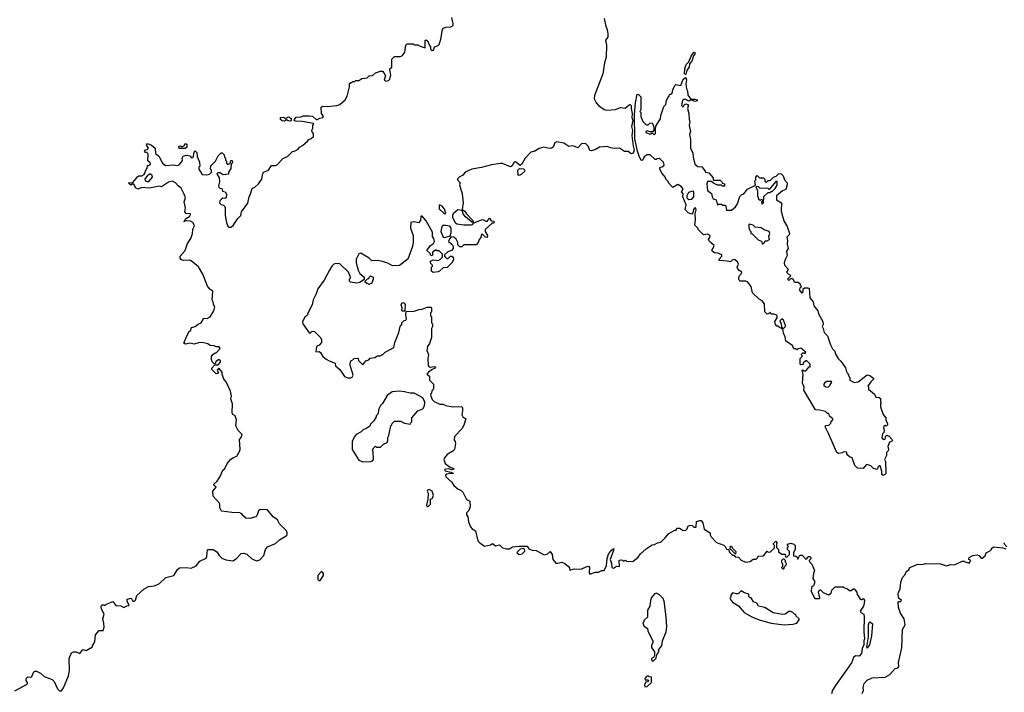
# Model space of a CAD drawing. Extents: x 1980017 to 2252640, y 74400 to 266395.
# Tile 59 of 256: x 2099464 to 2109399, y 120435 to 127222. Entities that reach past the tile are written whole.
import ezdxf

# ---------------------------------------------------------------- set-up
doc = ezdxf.new("R2010")
doc.units = 0

msp = doc.modelspace()

# ---------------------------------------------------------------- linework, layer by layer
at = {"layer": '0CON20XD'}
for points in [[(2099415, 120451.2), (2099533.3, 120515), (2099542.5, 120525), (2099542.5, 120535), (2099530, 120555), (2099530, 120575), (2099545, 120590), (2099575, 120587.5), (2099585.9, 120594.1), (2099605, 120640), (2099615, 120647.5), (2099635, 120647.5), (2099675, 120627.5), (2099710, 120595), (2099790, 120565), (2099810, 120545), (2099845, 120470), (2099865, 120450), (2099885, 120450), (2099905, 120480), (2099955, 120600), (2099966.1, 120656.1), (2099962.5, 120775), (2099985, 120832.5), (2100005, 120843.3), (2100033, 120843), (2100071.7, 120828.3), (2100101.7, 120868.3), (2100135, 120857.5), (2100200, 120895), (2100200, 120905), (2100223.3, 120945), (2100227.5, 121015), (2100265, 121057.5), (2100305, 121057.5), (2100317.3, 121092.7), (2100314.2, 121134.2), (2100304, 121175), (2100316, 121225), (2100288.8, 121275), (2100287.5, 121305), (2100293.3, 121316.7), (2100315, 121317.5), (2100325, 121310), (2100340, 121325), (2100405, 121350), (2100435, 121312.5), (2100485, 121306.7), (2100515, 121290), (2100545, 121307.5), (2100568.3, 121311.7), (2100547.5, 121355), (2100547.5, 121375), (2100585, 121383.8), (2100596.7, 121375), (2100604.4, 121354.4), (2100622.5, 121355), (2100633.3, 121365), (2100645, 121412.5), (2100717.5, 121475), (2100765, 121502.5), (2100825, 121510), (2100875, 121532.5), (2100940, 121595), (2101020, 121615), (2101056.7, 121675), (2101075, 121690), (2101145, 121694.3), (2101195, 121688.9), (2101245, 121712), (2101282.6, 121757.4), (2101345, 121788.8), (2101352.5, 121805), (2101358.3, 121871.7), (2101365, 121877.5), (2101415.7, 121875.7), (2101452.1, 121852.1), (2101475, 121816), (2101505, 121788.8), (2101543, 121773), (2101615, 121763.3), (2101646.4, 121783.6), (2101700, 121835), (2101725, 121840), (2101755, 121827.5), (2101803.9, 121783.9), (2101835, 121767.5), (2101855, 121763.3), (2101888.3, 121771.7), (2101926.1, 121813.9), (2101943.3, 121875), (2101965, 121902.5), (2102045, 121937.5), (2102085, 121973.3), (2102152.5, 122015), (2102162.5, 122025), (2102163.3, 122045), (2102155.9, 122065.9), (2102083.8, 122135), (2102066.7, 122175), (2102021.2, 122205), (2101965.8, 122275.8), (2101890.5, 122279.5), (2101873.3, 122265), (2101856.7, 122215), (2101847.5, 122205), (2101785, 122190), (2101743.9, 122193.9), (2101717.5, 122215), (2101705, 122237.5), (2101685, 122247.5), (2101605, 122248), (2101505, 122263.3), (2101495, 122270), (2101482.5, 122295), (2101482.5, 122335), (2101477, 122347), (2101417.5, 122415), (2101413.3, 122465), (2101447.5, 122505), (2101424.2, 122524.2), (2101423.8, 122535), (2101457.5, 122565), (2101486.7, 122613.3), (2101512.5, 122675), (2101532.5, 122695), (2101557.5, 122745), (2101595, 122787.5), (2101620, 122805), (2101655, 122817.5), (2101682.5, 122865), (2101686.7, 122885), (2101682.5, 122985), (2101700, 123005), (2101710, 123035), (2101667, 123077), (2101643.3, 123125), (2101650, 123185), (2101636.7, 123225), (2101615, 123240), (2101606.2, 123255), (2101611.2, 123345), (2101593.3, 123395), (2101600, 123425), (2101590, 123475), (2101548.3, 123568.3), (2101523.3, 123595), (2101507.5, 123645), (2101507.5, 123665), (2101475, 123702.5), (2101468.3, 123701.7), (2101457.5, 123685), (2101470, 123655), (2101445, 123650), (2101403, 123693), (2101403, 123707), (2101431.7, 123738.3), (2101465, 123740), (2101490, 123765), (2101488.3, 123778.3), (2101475, 123790), (2101465, 123790), (2101440, 123765), (2101438.3, 123751.7), (2101425, 123750), (2101410, 123765), (2101400, 123795), (2101400, 123825), (2101410.7, 123839.3), (2101435, 123860), (2101445, 123860), (2101487.5, 123905), (2101475, 123920), (2101445, 123920), (2101425, 123932.5), (2101385, 123933.3), (2101361.7, 123951.7), (2101305, 123963.3), (2101268.3, 123961.7), (2101225, 123947.5), (2101185, 123956.7), (2101137, 123947), (2101118.3, 123958.3), (2101148.7, 124031.3), (2101173.8, 124075), (2101186.1, 124083.9), (2101197.5, 124115), (2101235, 124126.2), (2101265, 124151.2), (2101295, 124163.3), (2101317.5, 124205), (2101325, 124210), (2101355, 124206.7), (2101385.8, 124224.2), (2101423.3, 124285), (2101432.5, 124325), (2101418.3, 124348.3), (2101416.7, 124375), (2101407, 124397), (2101411.7, 124481.7), (2101383.6, 124503.6), (2101357.5, 124535), (2101310, 124655), (2101269.5, 124729.5), (2101195, 124790), (2101175, 124796.7), (2101115, 124792.5), (2101095, 124800), (2101082.5, 124815), (2101083.9, 124836.1), (2101132.5, 124895), (2101156.2, 124965), (2101190, 125015), (2101208, 125065), (2101212, 125105), (2101226, 125145), (2101210, 125175), (2101188.8, 125188.8), (2101147, 125193), (2101120, 125185), (2101130, 125190), (2101133.3, 125205), (2101145, 125217.5), (2101176.2, 125235), (2101188, 125255), (2101186.2, 125265), (2101145, 125265.8), (2101131.4, 125285), (2101136.1, 125323.9), (2101122.9, 125385), (2101138.2, 125425), (2101125, 125463.3), (2101091.5, 125521.5), (2101062, 125545), (2101037.5, 125577.5), (2101004.1, 125594.1), (2100966.2, 125583.8), (2100895, 125537.5), (2100875, 125542), (2100775, 125523.3), (2100695, 125527.5), (2100655, 125513.8), (2100632.5, 125525), (2100627, 125547), (2100615, 125562.5), (2100598.3, 125561.7), (2100585, 125552.5), (2100561.7, 125571.7), (2100565, 125577.5), (2100605, 125580), (2100655, 125640), (2100665, 125646.7), (2100695, 125647.5), (2100718.3, 125661.7), (2100738.3, 125711.7), (2100750, 125725), (2100755, 125750), (2100765, 125750), (2100782.5, 125765), (2100779.3, 125779.3), (2100757, 125797), (2100758.8, 125868.8), (2100745, 125882.5), (2100732.5, 125882.5), (2100722.5, 125895), (2100731.7, 125908.3), (2100755, 125912.5), (2100762.5, 125925), (2100743.3, 125955), (2100755, 125972.5), (2100795, 125957.5), (2100830, 125925), (2100833, 125873), (2100867.5, 125845), (2100903.6, 125773.6), (2100935, 125750), (2101015, 125756.7), (2101055, 125750), (2101073.6, 125756.4), (2101103.3, 125795), (2101107.5, 125805), (2101102.5, 125825), (2101113.3, 125845), (2101145, 125856.7), (2101187, 125847), (2101195, 125830), (2101215, 125832.5), (2101223, 125887), (2101235, 125897.5), (2101251.7, 125881.7), (2101253, 125843), (2101277.5, 125785), (2101280, 125745), (2101270, 125735), (2101272.5, 125715), (2101305, 125660), (2101353, 125657), (2101380, 125665), (2101400, 125685), (2101400, 125705), (2101390, 125715), (2101393, 125747), (2101400, 125755), (2101440, 125795), (2101465, 125850), (2101495, 125880), (2101508.3, 125878.3), (2101528.3, 125858.3), (2101530, 125835), (2101540, 125825), (2101540, 125805), (2101550, 125795), (2101550, 125775), (2101561.7, 125761.7), (2101588.3, 125771.7), (2101595, 125800), (2101605, 125802.5), (2101610, 125795), (2101606.7, 125775), (2101597.5, 125765), (2101595, 125720), (2101570, 125685), (2101570, 125665), (2101517, 125657), (2101485, 125677.5), (2101463, 125677), (2101452.5, 125667.5), (2101477.5, 125625), (2101480, 125585), (2101470, 125545), (2101473, 125533), (2101483.3, 125523.3), (2101505, 125517.5), (2101511.2, 125491.2), (2101536.1, 125486.1), (2101551.7, 125461.7), (2101546.4, 125423.6), (2101535, 125416.7), (2101515, 125420), (2101495, 125407.5), (2101482.5, 125395), (2101478.8, 125375), (2101495, 125356.7), (2101521.7, 125351.7), (2101531.7, 125341.7), (2101536.7, 125325), (2101536.7, 125245), (2101550, 125175), (2101565, 125140), (2101578.3, 125128.3), (2101595, 125127.5), (2101617.5, 125145), (2101665, 125217.5), (2101696.7, 125245), (2101702.5, 125285), (2101765, 125372.5), (2101777.8, 125435), (2101793.1, 125465), (2101805, 125508.8), (2101815, 125522.5), (2101837.2, 125532.8), (2101874.4, 125565), (2101907.9, 125612.1), (2101913.2, 125656.8), (2101925, 125683.3), (2101975.6, 125704.4), (2102005, 125750.8), (2102045, 125750), (2102065, 125760), (2102118.8, 125821.2), (2102167.2, 125842.8), (2102215, 125892), (2102245, 125900), (2102273.6, 125916.4), (2102287.5, 125935), (2102318, 125952), (2102367.5, 125995), (2102380, 126015), (2102405, 126022.5), (2102427.5, 126045), (2102430, 126075), (2102415, 126090), (2102410, 126105), (2102421.7, 126128.3), (2102420, 126155), (2102430, 126165), (2102430, 126175), (2102315.6, 126195.6), (2102245, 126198), (2102233.8, 126205), (2102236, 126215), (2102255, 126238.8), (2102305, 126243.3), (2102325, 126252.5), (2102385, 126253.8), (2102417.7, 126247.7), (2102455, 126216), (2102465, 126213.8), (2102491.9, 126228.1), (2102523.3, 126235), (2102530, 126245), (2102510, 126275), (2102505, 126340), (2102525, 126350), (2102565, 126347.5), (2102663, 126357), (2102695, 126367.5), (2102747.5, 126415), (2102767.7, 126452.3), (2102792.5, 126545), (2102793, 126577), (2102805, 126590), (2102815, 126590), (2102825, 126600), (2102845, 126600), (2102855, 126610), (2102885, 126610), (2102915, 126630), (2102970, 126635), (2102990, 126655), (2103025, 126660), (2103055, 126687.1), (2103105, 126704.3), (2103125, 126704), (2103139.2, 126685), (2103153.8, 126655), (2103141.7, 126611.7), (2103163, 126603), (2103185, 126608.8), (2103198.8, 126621.2), (2103207.5, 126665), (2103197.5, 126715), (2103200, 126725), (2103220, 126745), (2103220, 126825), (2103245, 126850), (2103305, 126850), (2103325, 126860), (2103350, 126895), (2103360, 126965), (2103375, 126980), (2103435, 126980), (2103445, 126970), (2103485, 126970), (2103495, 126960), (2103555, 126940), (2103556.2, 127013.8), (2103565, 127018), (2103582.5, 127005), (2103590.8, 126975), (2103607.3, 126947.3), (2103610, 126925), (2103625, 126911.2), (2103637.5, 126915), (2103650.7, 126949.3), (2103685, 126962.5), (2103695, 126972.5), (2103712.5, 127025), (2103730, 127125), (2103741.7, 127138.3), (2103763, 127147), (2103815, 127150), (2103837, 127163), (2103837.5, 127185), (2103822.5, 127245)], [(2105360, 127235), (2105378.3, 127158.3), (2105392.5, 127125), (2105399.3, 127079.3), (2105396.7, 127045), (2105376, 127015), (2105386.2, 126965), (2105380, 126845), (2105362.9, 126787.1), (2105347.5, 126675), (2105265, 126457.5), (2105261.2, 126425), (2105278.8, 126385), (2105305, 126356.7), (2105362.5, 126315), (2105385, 126308.8), (2105475, 126316.2), (2105527, 126337), (2105571.7, 126328.3), (2105615, 126363.3), (2105625, 126366.2), (2105635, 126356.7), (2105634, 126325), (2105644.2, 126274.2), (2105641.9, 126235), (2105652, 126205), (2105638.6, 126145), (2105646, 126105), (2105641.9, 126055), (2105654.3, 125945), (2105664.4, 125905), (2105655, 125876.7), (2105635, 125870), (2105601.7, 125891.7), (2105565, 125892.5), (2105515, 125927.5), (2105467, 125923), (2105425, 125930), (2105395, 125942.5), (2105315, 125937.5), (2105272.5, 125912.5), (2105235, 125897.5), (2105215, 125902.5), (2105200, 125945), (2105175, 125970), (2105135, 125972.5), (2105095, 125928.8), (2105055, 125947.5), (2105035, 125950), (2105005, 125942.5), (2104955, 125977.5), (2104885, 125990), (2104865, 125980), (2104847.5, 125935), (2104830, 125925), (2104805, 125923.3), (2104753.9, 125936.1), (2104705, 125922.5), (2104656.4, 125893.6), (2104620, 125885), (2104562.5, 125825), (2104530, 125765), (2104515, 125750), (2104465, 125787.5), (2104453.6, 125786.4), (2104433, 125747), (2104415, 125737.5), (2104335, 125770), (2104315, 125771.4), (2104225, 125758.1), (2104125, 125731.4), (2104025.7, 125714.3), (2103957.5, 125685), (2103936, 125654), (2103897.5, 125635), (2103881.2, 125615), (2103882.5, 125605), (2103907, 125577), (2103902.5, 125555), (2103927.5, 125465), (2103937.5, 125375), (2103928.3, 125308.3), (2103955, 125291.2), (2103972.2, 125262.2), (2104036.2, 125195), (2104040, 125180), (2104025, 125180), (2103962.3, 125232.3), (2103937.1, 125265), (2103928.3, 125298.3), (2103885, 125303.3), (2103837.5, 125265), (2103830, 125245), (2103832.5, 125225), (2103857.5, 125175), (2103873, 125163), (2103945, 125153.3), (2104017.7, 125152.3), (2104033.6, 125156.4), (2104047, 125173), (2104133.6, 125206.4), (2104155, 125200), (2104165, 125190), (2104185, 125190), (2104190, 125205), (2104205, 125220), (2104221.7, 125191.7), (2104248.3, 125188.3), (2104250, 125175), (2104245, 125170), (2104231.7, 125168.3), (2104160, 125105), (2104160, 125085), (2104182.5, 125045), (2104180, 125025), (2104165, 125027.5), (2104136.2, 125056.2), (2104123, 125057), (2104117, 125023), (2104100, 125005), (2104090, 124975), (2104068.3, 124951.7), (2103945, 124950), (2103925, 124930), (2103905, 124930), (2103885, 124950), (2103883.3, 124975), (2103867.7, 125007.7), (2103845, 125028), (2103817.5, 125032.5), (2103799.3, 125010.7), (2103790, 124985), (2103827.5, 124955), (2103837.5, 124935), (2103837.5, 124915), (2103820, 124895), (2103785, 124880), (2103751.7, 124848.3), (2103750, 124835), (2103761.7, 124821.7), (2103785, 124810), (2103810, 124835), (2103825, 124837.5), (2103837.5, 124825), (2103840, 124795), (2103830, 124785), (2103830, 124775), (2103778.3, 124721.7), (2103735, 124720), (2103700, 124685), (2103685, 124677.5), (2103635, 124672.5), (2103620, 124685), (2103620, 124725), (2103630, 124735), (2103630, 124745), (2103610, 124765), (2103610, 124785), (2103635, 124800), (2103685, 124792.5), (2103710, 124805), (2103730, 124825), (2103730, 124855), (2103695, 124890), (2103675, 124890), (2103665, 124900), (2103630, 124875), (2103630, 124845), (2103625, 124840), (2103610, 124845), (2103608.3, 124858.3), (2103573.3, 124895), (2103610, 124945), (2103637.5, 124965), (2103650, 124985), (2103643.9, 125013.9), (2103630, 125035), (2103628.3, 125078.3), (2103565, 125192.5), (2103525, 125240), (2103515, 125240), (2103510, 125235), (2103507.5, 125195), (2103487, 125173), (2103445, 125182.5), (2103410, 125175), (2103408.3, 125118.3), (2103432.5, 125045), (2103433, 124977), (2103426.1, 124933.9), (2103380, 124805), (2103295, 124743.3), (2103225, 124737.5), (2103180, 124765), (2103125, 124782.5), (2103075, 124792.5), (2103018.3, 124788.3), (2102990, 124815), (2102905, 124867.5), (2102885, 124860), (2102857.5, 124805), (2102858.3, 124768.3), (2102877.5, 124695), (2102895, 124662.5), (2102940, 124625), (2102938.3, 124601.7), (2102895, 124570), (2102865, 124563.3), (2102800, 124575), (2102790, 124585), (2102790, 124605), (2102800, 124615), (2102800, 124625), (2102780, 124675), (2102695, 124757.5), (2102655, 124763.3), (2102635, 124756.7), (2102613.9, 124736.1), (2102590, 124695), (2102536.7, 124595), (2102473.3, 124505), (2102456.2, 124455), (2102423.8, 124395), (2102413.3, 124345), (2102367.5, 124255), (2102367.5, 124245), (2102355, 124230), (2102340, 124225), (2102318, 124175), (2102321.7, 124151.7), (2102385, 124062.5), (2102395, 124060), (2102415, 124080), (2102437, 124077), (2102495, 124020), (2102507.5, 123995), (2102510, 123965), (2102485, 123937.5), (2102460, 123925), (2102451.7, 123871.7), (2102485, 123872.5), (2102500, 123865), (2102522.5, 123825), (2102556.4, 123796.4), (2102585, 123780), (2102648, 123758), (2102649.3, 123729.3), (2102695, 123692.5), (2102742.3, 123622.3), (2102775, 123607.5), (2102805, 123607.5), (2102820, 123615), (2102827.5, 123635), (2102797.5, 123735), (2102797.5, 123755), (2102810, 123785), (2102825, 123790), (2102840, 123805), (2102875, 123807.5), (2102880, 123805), (2102881.7, 123781.7), (2102925, 123740), (2102955, 123780), (2102985, 123790), (2103001.7, 123808.3), (2103047, 123813), (2103075, 123830), (2103105, 123830), (2103115, 123840), (2103125, 123840), (2103153, 123867), (2103237.5, 123915), (2103247.5, 123965), (2103290, 124065), (2103302.5, 124125), (2103320, 124145), (2103320, 124165), (2103341.7, 124188.3), (2103358.3, 124191.7), (2103367, 124203), (2103360, 124245), (2103361.7, 124278.3), (2103445, 124280), (2103493, 124297), (2103525, 124300), (2103575, 124320), (2103615, 124320), (2103620, 124315), (2103620, 124275), (2103610, 124265), (2103610, 124235), (2103620, 124225), (2103620, 124165), (2103630, 124155), (2103630, 124125), (2103620, 124105), (2103620, 124015), (2103600, 123955), (2103580, 123925), (2103572.5, 123885), (2103587.5, 123845), (2103582.5, 123805), (2103585, 123730), (2103607, 123717), (2103645, 123721.2), (2103660, 123715), (2103655.6, 123704.4), (2103626, 123694), (2103587.5, 123665), (2103572.5, 123645), (2103600, 123625), (2103600, 123585), (2103640, 123545), (2103640, 123495), (2103623, 123477), (2103620, 123455), (2103610, 123445), (2103613, 123423), (2103625, 123390), (2103645, 123370), (2103703, 123343), (2103735, 123342.5), (2103760.7, 123330.7), (2103837, 123317), (2103925, 123320), (2103932.5, 123305), (2103933.3, 123275), (2103923.8, 123235), (2103936.1, 123216.1), (2103963.9, 123193.9), (2103945, 123130), (2103926.1, 123093.9), (2103850, 123015), (2103848.3, 122978.3), (2103857.5, 122965), (2103860, 122945), (2103852.5, 122885), (2103835, 122867.5), (2103777.5, 122835), (2103749.3, 122800.7), (2103743.3, 122785), (2103757.5, 122745), (2103801.7, 122711.7), (2103843.3, 122695), (2103837.5, 122685), (2103825, 122681.2), (2103795, 122690), (2103750, 122685), (2103758.3, 122668.3), (2103815, 122656.7), (2103837.5, 122645), (2103835, 122640), (2103805, 122643.3), (2103773, 122637), (2103760, 122625), (2103765, 122610), (2103819.3, 122559.3), (2103845, 122523.3), (2103887.5, 122485), (2103915, 122473.3), (2103936.7, 122455), (2103970.5, 122380.5), (2104006.7, 122365), (2104010, 122305), (2103995, 122270), (2103972.5, 122245), (2103972.5, 122225), (2103987, 122207), (2103992.5, 122155), (2104012.5, 122105), (2104030, 122085), (2104062.5, 122065), (2104087.5, 121965), (2104105, 121942.5), (2104155, 121911.2), (2104215, 121922.5), (2104235, 121937.5), (2104263.6, 121913.6), (2104305, 121922.5), (2104335, 121892.5), (2104375, 121883.3), (2104405, 121883.8), (2104435, 121903.3), (2104505, 121911.2), (2104585, 121910), (2104601.7, 121881.7), (2104635, 121870), (2104675, 121867.5), (2104755, 121822.5), (2104785, 121827.5), (2104815, 121857.5), (2104836.6, 121826.6), (2104844.3, 121774.3), (2104875, 121739.4), (2104895, 121736.9)], [(2106185, 126670), (2106172.5, 126675), (2106173.6, 126726.4), (2106190, 126770), (2106214.2, 126795.8), (2106240, 126855), (2106266.4, 126896.4), (2106275, 126890), (2106275.6, 126875), (2106262.3, 126857.7), (2106245.6, 126805), (2106222.5, 126777.5), (2106220, 126745), (2106196.7, 126713.3), (2106185, 126670)], [(2108175, 122622.5), (2108163, 122633), (2108162.5, 122665), (2108145, 122720), (2108135, 122720), (2108125, 122710), (2108115, 122682.5), (2108080, 122695), (2108050.7, 122720.7), (2108015, 122732.5), (2108005, 122730), (2107975, 122694), (2107918.3, 122698.3), (2107890, 122725), (2107865, 122800), (2107835, 122810), (2107810, 122835), (2107808.3, 122858.3), (2107775, 122860), (2107767, 122853), (2107725, 122843.3), (2107707.5, 122855), (2107626.2, 123046.2), (2107593, 123107), (2107593.6, 123126.4), (2107628.3, 123131.7), (2107648.3, 123151.7), (2107650, 123165), (2107670, 123185), (2107670, 123195), (2107635, 123220), (2107628.3, 123248.3), (2107615, 123250), (2107595, 123270), (2107535, 123283.3), (2107494.1, 123284.1), (2107376.7, 123485), (2107380, 123515), (2107362.5, 123555), (2107370, 123645), (2107360, 123685), (2107365, 123690), (2107375, 123680), (2107395, 123680), (2107420, 123705), (2107421.7, 123718.3), (2107440, 123720), (2107440, 123745), (2107405, 123780), (2107395, 123780), (2107370, 123755), (2107368.3, 123741.7), (2107345, 123740), (2107340, 123745), (2107340, 123805), (2107360, 123825), (2107360, 123835), (2107350, 123845), (2107365, 123860), (2107375, 123860), (2107385, 123850), (2107395.9, 123865.9), (2107345, 123907.5), (2107318.3, 123901.7), (2107305, 123890), (2107295, 123900), (2107275, 123900), (2107260, 123935), (2107195, 123980), (2107187.5, 124025), (2107170, 124055), (2107168.3, 124088.3), (2107148.3, 124108.3), (2107130, 124115), (2107115, 124130), (2107105, 124130), (2107090, 124145), (2107083.6, 124176.4), (2107107.5, 124215), (2107106.4, 124236.4), (2107075, 124252.5), (2107045, 124252.5), (2107035, 124270), (2107020, 124255), (2107005, 124250), (2106982.5, 124275), (2106980, 124355), (2106956.4, 124386.4), (2106923.6, 124403.6), (2106857.5, 124465), (2106845, 124530), (2106806.4, 124576.4), (2106790, 124585), (2106730, 124585), (2106720, 124605), (2106720, 124625), (2106730, 124645), (2106748.3, 124661.7), (2106750, 124675), (2106725, 124692.5), (2106706.7, 124715), (2106702.5, 124725), (2106716.7, 124755), (2106705, 124780), (2106675, 124802.5), (2106653.9, 124796.1), (2106635, 124777.5), (2106603, 124787), (2106523, 124793), (2106520, 124805), (2106550, 124835), (2106548.3, 124848.3), (2106507, 124867), (2106475, 124870), (2106450, 124885), (2106450, 124905), (2106461.7, 124918.3), (2106470, 124945), (2106422.5, 124985), (2106412.5, 125005), (2106427, 125023), (2106430, 125045), (2106405, 125057.5), (2106365, 125050), (2106310, 125105), (2106310, 125115), (2106275, 125150), (2106283.8, 125205), (2106280, 125265), (2106290, 125305), (2106285, 125320), (2106275, 125322.5), (2106261.7, 125308.3), (2106257, 125273), (2106245, 125260), (2106210, 125275), (2106178.3, 125308.3), (2106190, 125355), (2106153.3, 125435), (2106157.5, 125465), (2106140, 125485), (2106157.5, 125515), (2106139.2, 125539.2), (2106105, 125560), (2106055, 125530), (2106010, 125575), (2106010, 125585), (2105990, 125605), (2105970, 125645), (2105945, 125670), (2105923, 125713), (2105922.5, 125725), (2105930, 125735), (2105945, 125736.7), (2105966.2, 125755), (2105960, 125785), (2105925, 125816.7), (2105915, 125822.5), (2105895, 125820), (2105885, 125810), (2105875, 125810), (2105825, 125860), (2105795, 125860), (2105765, 125840), (2105753, 125807), (2105745, 125800), (2105735, 125803.3), (2105717.1, 125835), (2105697.1, 125895), (2105671.5, 126021.5), (2105668, 126265), (2105678, 126385), (2105695, 126470), (2105708.3, 126468.3), (2105730, 126445), (2105730, 126315), (2105722.5, 126295), (2105730, 126285), (2105732.5, 126245), (2105750, 126195), (2105785, 126160), (2105805, 126160), (2105823, 126177), (2105845, 126180), (2105861.7, 126141.7), (2105861.7, 126108.3), (2105848.3, 126091.7), (2105825, 126090), (2105795, 126102.5), (2105780, 126095), (2105782.5, 126085), (2105815, 126070), (2105835, 126070), (2105845, 126080), (2105865, 126060), (2105880, 126075), (2105880, 126125), (2105887.5, 126155), (2105928.8, 126221.2), (2105933.8, 126255), (2105963.3, 126345), (2105982.5, 126365), (2105990.7, 126409.3), (2106002.5, 126435), (2106018.3, 126451.7), (2106021.7, 126468.3), (2106035, 126470), (2106048.3, 126481.7), (2106052.5, 126515), (2106075, 126560), (2106085, 126570), (2106135, 126560), (2106158.8, 126621.2), (2106185, 126640), (2106190.8, 126615), (2106185.7, 126575), (2106193.1, 126523.1), (2106202.5, 126505), (2106205, 126460), (2106235, 126420), (2106275, 126421.9), (2106298.8, 126415), (2106301.2, 126405), (2106275, 126395.7), (2106235, 126412.5), (2106215, 126401.2), (2106185, 126415.6), (2106162.4, 126417.6), (2106151.7, 126408.3), (2106142, 126355), (2106155, 126342.5), (2106163, 126347), (2106172.3, 126367.7), (2106185, 126373.3), (2106211.7, 126361.7), (2106202.5, 126325), (2106216.4, 126276.4), (2106220, 126215), (2106226.7, 126195), (2106220, 126155), (2106233.3, 126095), (2106222.5, 126065), (2106233.3, 126015), (2106231.2, 125925), (2106256.2, 125875), (2106258.8, 125835), (2106277.5, 125765), (2106305, 125742.5), (2106345, 125737.5), (2106380, 125695), (2106383, 125683), (2106418.3, 125678.3), (2106460, 125625), (2106461.7, 125601.7), (2106531.7, 125601.7), (2106550, 125585), (2106551.7, 125571.7), (2106577, 125567), (2106576.7, 125543.3), (2106555, 125542.5), (2106545, 125552.5), (2106505, 125552.5), (2106463, 125573), (2106445, 125590), (2106405, 125590), (2106398.8, 125565), (2106405, 125500), (2106445, 125470), (2106450, 125435), (2106462.5, 125415), (2106490, 125405), (2106505, 125350), (2106515, 125360), (2106545, 125360), (2106555, 125350), (2106585, 125350), (2106595, 125300), (2106645, 125300), (2106686.4, 125333.6), (2106707.5, 125365), (2106731.7, 125438.3), (2106751.7, 125458.3), (2106770, 125465), (2106807.5, 125512.5), (2106888.3, 125551.7), (2106880, 125595), (2106890, 125605), (2106890, 125635), (2106905, 125650), (2106928.3, 125628.3), (2106970, 125625), (2106981.7, 125611.7), (2106983, 125593), (2106995, 125580), (2107015, 125600), (2107035, 125600), (2107070, 125635), (2107097, 125643), (2107125, 125670), (2107148.3, 125668.3), (2107167, 125647), (2107180, 125605), (2107207, 125577), (2107207.5, 125555), (2107195, 125510), (2107160, 125495), (2107100, 125445), (2107100, 125405), (2107150, 125375), (2107147.5, 125295), (2107153, 125263), (2107173, 125193), (2107207.5, 125135), (2107230, 125065), (2107228.3, 125051.7), (2107203.3, 125026.7), (2107211.2, 124995), (2107206.4, 124956.4), (2107216.7, 124915), (2107202.5, 124885), (2107206.1, 124843.9), (2107183.6, 124796.4), (2107178.8, 124765), (2107185, 124742.5), (2107216.7, 124705), (2107216.1, 124693.9), (2107200, 124675), (2107216.4, 124656.4), (2107240, 124645), (2107238.3, 124631.7), (2107210, 124605), (2107225, 124590), (2107241.7, 124608.3), (2107255, 124612.5), (2107266.7, 124605), (2107273.8, 124583.8), (2107283.9, 124573.9), (2107320, 124575), (2107338.3, 124558.3), (2107340, 124545), (2107350, 124535), (2107350, 124525), (2107340, 124515), (2107330, 124495), (2107355, 124462.5), (2107370, 124475), (2107370, 124505), (2107382.5, 124517.5), (2107415, 124517.5), (2107428.3, 124508.3), (2107436.7, 124415), (2107470, 124375), (2107477.5, 124335), (2107517.5, 124285), (2107523, 124253), (2107567, 124177), (2107570, 124145), (2107562.5, 124125), (2107572.5, 124105), (2107580, 124065), (2107613.6, 124033.6), (2107645, 123940), (2107665, 123900), (2107688.3, 123878.3), (2107692.5, 123855), (2107721.2, 123805), (2107750, 123775), (2107797.7, 123707.7), (2107805, 123670), (2107815, 123660), (2107840, 123605), (2107840, 123585), (2107885, 123562.5), (2107925, 123566.7), (2108015, 123637.5), (2108041.7, 123631.7), (2108080, 123605), (2108080, 123595), (2108050.7, 123569.3), (2108020, 123525), (2108027, 123517), (2108027.5, 123495), (2108087.5, 123445), (2108101.7, 123411.7), (2108135, 123410), (2108148.3, 123398.3), (2108150, 123365), (2108160, 123355), (2108150, 123345), (2108150, 123315), (2108175, 123240), (2108202.5, 123205), (2108203.6, 123183.6), (2108220, 123145), (2108220, 123135), (2108208.3, 123121.7), (2108195, 123127.5), (2108182.5, 123125), (2108180, 123105), (2108187.5, 123085), (2108181.7, 123058.3), (2108168.3, 123041.7), (2108163.6, 123003.6), (2108175, 122987.5), (2108195, 122990), (2108200, 123015), (2108215, 123030), (2108238.3, 123018.3), (2108265, 122990), (2108270, 122975), (2108260, 122965), (2108241.7, 122958.3), (2108223, 122917), (2108230, 122885), (2108227, 122873), (2108210, 122855), (2108210, 122825), (2108190, 122785), (2108200, 122765), (2108202.5, 122645), (2108200, 122635), (2108175, 122622.5)], [(2102195, 126200), (2102172.7, 126202.7), (2102155, 126213.3), (2102135, 126200), (2102111.2, 126201.2), (2102096, 126215), (2102094, 126235), (2102125, 126238), (2102145, 126226.7), (2102175, 126241.2), (2102185, 126238), (2102203.8, 126225), (2102203.9, 126206.1), (2102195, 126200)], [(2101135, 125922.5), (2101073, 125923), (2101070, 125945), (2101085, 125950), (2101092.5, 125942.5), (2101107, 125943), (2101128.3, 125951.7), (2101131.7, 125968.3), (2101145, 125970), (2101150, 125965), (2101150, 125935), (2101135, 125922.5)], [(2104505, 125650), (2104492.5, 125655), (2104490, 125705), (2104508.3, 125721.7), (2104547, 125717), (2104558.3, 125708.3), (2104560, 125695), (2104525, 125660), (2104505, 125650)], [(2100765, 125587.5), (2100803.3, 125635), (2100800.7, 125650.7), (2100785, 125662.5), (2100775, 125662.5), (2100750, 125645), (2100727.5, 125615), (2100730, 125595), (2100765, 125587.5)], [(2106955, 125360), (2106970, 125375), (2106971.7, 125438.3), (2107015, 125480), (2107035, 125480), (2107045, 125490), (2107055, 125490), (2107085, 125520), (2107106.4, 125553.6), (2107108.3, 125588.3), (2107095, 125590), (2107025, 125510), (2107015, 125520), (2106995, 125522.5), (2106935, 125520), (2106915, 125540), (2106892.5, 125537.5), (2106907.5, 125495), (2106908.3, 125448.3), (2106920, 125415), (2106935, 125400), (2106955, 125410), (2106960, 125405), (2106960, 125395), (2106950, 125385), (2106955, 125360)], [(2106215, 125408), (2106245, 125411.2), (2106266, 125435), (2106266, 125485), (2106255, 125490.8), (2106211.7, 125478.3), (2106193.8, 125446.2), (2106196, 125425), (2106205, 125413.8), (2106215, 125408)], [(2103755, 125260), (2103762.5, 125275), (2103748.3, 125318.3), (2103723.6, 125343.6), (2103705, 125352.5), (2103695, 125350), (2103696.2, 125315), (2103755, 125260)], [(2103755, 125023.8), (2103807, 125043), (2103818.8, 125075), (2103818.3, 125118.3), (2103805, 125137.5), (2103765, 125146.7), (2103733.3, 125146.7), (2103723, 125137), (2103712.5, 125085), (2103737, 125027), (2103755, 125023.8)], [(2106965, 124960), (2106980, 124975), (2106985, 124990), (2107005, 124990), (2107030, 125005), (2107023.3, 125035), (2107032.5, 125065), (2107027.5, 125085), (2106975, 125102.5), (2106945, 125122.5), (2106885, 125130), (2106865, 125150), (2106825, 125160), (2106820, 125155), (2106820, 125125), (2106830, 125095), (2106840, 125085), (2106840, 125065), (2106855, 125060), (2106915, 125002.5), (2106948.3, 124988.3), (2106955, 124960), (2106965, 124960)], [(2102985, 124550), (2102975, 124560), (2102965, 124560), (2102950, 124575), (2102950, 124585), (2102971.7, 124608.3), (2102988.3, 124611.7), (2102991.7, 124628.3), (2103005, 124637.5), (2103030, 124625), (2103030, 124605), (2103017.5, 124565), (2102995, 124552.5), (2102985, 124550)], [(2103345, 124280), (2103325, 124280), (2103318.3, 124288.3), (2103322.5, 124315), (2103312, 124345), (2103318.6, 124361.4), (2103332.3, 124367.7), (2103345, 124363.3), (2103353.8, 124345), (2103350, 124285), (2103345, 124280)], [(2107175, 124110), (2107192.5, 124125), (2107192.5, 124135), (2107170.7, 124190.7), (2107155, 124202.5), (2107132.5, 124185), (2107147.5, 124155), (2107151.7, 124121.7), (2107165, 124110), (2107175, 124110)], [(2107605, 123513.8), (2107625, 123518.8), (2107639.7, 123530.3), (2107657.5, 123565), (2107655, 123570), (2107605, 123570.8), (2107584.4, 123555.6), (2107578, 123545), (2107578.8, 123528.8), (2107605, 123513.8)], [(2102925, 122761.2), (2103005, 122763.8), (2103025, 122772.5), (2103032.5, 122785), (2103030, 122865), (2103020, 122875), (2103030, 122885), (2103030, 122895), (2103055, 122920), (2103065, 122910), (2103105, 122910), (2103135, 122940), (2103170, 122955), (2103177.5, 122975), (2103177.5, 123005), (2103187.5, 123025), (2103210, 123125), (2103220, 123135), (2103221.7, 123148.3), (2103245, 123170), (2103305, 123170), (2103345, 123150), (2103408.3, 123141.7), (2103410, 123155), (2103420, 123165), (2103420, 123205), (2103480, 123275), (2103530, 123295), (2103547.5, 123325), (2103551.7, 123361.7), (2103530, 123405), (2103445, 123452.5), (2103405, 123452.5), (2103345, 123467.5), (2103295, 123472.5), (2103223, 123467), (2103170.7, 123429.3), (2103125, 123350), (2103105, 123330), (2103087.5, 123295), (2103077, 123243), (2103060, 123225), (2103060, 123215), (2103037, 123173), (2103005, 123140), (2102998.3, 123121.7), (2102957, 123093), (2102933, 123087), (2102910, 123065), (2102860, 123035), (2102842.5, 123015), (2102817.5, 122965), (2102820, 122885), (2102885, 122777.5), (2102925, 122761.2)], [(2103585, 122310), (2103607.5, 122335), (2103610, 122385), (2103627.5, 122395), (2103637.5, 122425), (2103626.1, 122466.1), (2103595, 122482.5), (2103577.5, 122475), (2103573.8, 122465), (2103586.7, 122445), (2103586.7, 122433.3), (2103582.5, 122385), (2103567.5, 122325), (2103575, 122310), (2103585, 122310)], [(2104895, 121736.9), (2104935, 121746.7), (2104963.6, 121733.6), (2105002.5, 121705), (2105011.7, 121691.7), (2105015, 121667.5), (2105059.3, 121680.7), (2105125, 121678.6), (2105195, 121708.8), (2105206.1, 121706.1), (2105213.3, 121695), (2105208.8, 121645), (2105215, 121627.5), (2105275, 121647.5), (2105305, 121647.5), (2105335, 121663.3), (2105355.9, 121664.1), (2105365, 121672.5), (2105383.3, 121715), (2105390, 121785), (2105405, 121830), (2105435, 121870), (2105457.5, 121887.5), (2105456.7, 121865), (2105423.3, 121775), (2105436.7, 121735), (2105437.5, 121695), (2105455, 121687.5), (2105485, 121706.7), (2105515, 121703.3), (2105514, 121765), (2105525, 121772.5), (2105545, 121770), (2105555, 121760), (2105575, 121767.5), (2105585, 121760), (2105650, 121755), (2105705, 121800), (2105728, 121832), (2105785.9, 121884.1), (2105845, 121922.5), (2105870, 121925), (2105891.2, 121938.8), (2105935, 121953.3), (2105977.7, 121992.3), (2106015, 122037.5), (2106075, 122070), (2106088.3, 122071.7), (2106095, 122090), (2106121.7, 122091.7), (2106158.3, 122068.3), (2106185, 122070), (2106200, 122085), (2106210, 122115), (2106235, 122122.5), (2106248.3, 122118.3), (2106265, 122100), (2106285, 122100), (2106290, 122105), (2106291.7, 122158.3), (2106325, 122170), (2106338.3, 122168.3), (2106357.5, 122145), (2106371.2, 122081.2), (2106430, 122045), (2106430, 122025), (2106442.5, 122005), (2106495, 121947.5), (2106568.3, 121918.3), (2106582.5, 121905), (2106595, 121880), (2106620, 121875), (2106623, 121853), (2106655, 121817.5), (2106668.3, 121818.3), (2106683, 121803), (2106715, 121800), (2106745, 121770), (2106787, 121747), (2106835, 121756.7), (2106865, 121777.5), (2106895, 121780), (2106908.3, 121791.7), (2106915, 121810), (2106968.3, 121811.7), (2107005, 121860), (2107015, 121850), (2107038.3, 121851.7), (2107078.3, 121891.7), (2107080, 121915), (2107070, 121925), (2107070, 121935), (2107095, 121960), (2107110, 121945), (2107100, 121935), (2107100, 121895), (2107120, 121875), (2107121.7, 121851.7), (2107155, 121830), (2107188.3, 121828.3), (2107191.7, 121801.7), (2107205, 121800), (2107230, 121825), (2107230, 121855), (2107210, 121875), (2107210, 121895), (2107220, 121905), (2107210, 121915), (2107211.7, 121928.3), (2107245, 121940), (2107275, 121930), (2107287, 121917), (2107290, 121875), (2107270, 121845), (2107271.7, 121811.7), (2107295, 121810), (2107308.3, 121798.3), (2107315, 121780), (2107335, 121820), (2107357.5, 121817.5), (2107395, 121780), (2107408.3, 121781.7), (2107410, 121795), (2107423, 121807), (2107437, 121807), (2107447, 121797), (2107447, 121783), (2107430, 121765), (2107433, 121753), (2107457, 121727), (2107482.5, 121665), (2107472.5, 121635), (2107467.5, 121585), (2107482.5, 121555), (2107483, 121537), (2107475, 121510), (2107452.5, 121495), (2107450, 121455), (2107480.7, 121390.7), (2107495, 121383.3), (2107535, 121382.5), (2107538.3, 121388.3), (2107522.5, 121445), (2107535, 121470), (2107545, 121470), (2107571.7, 121441.7), (2107625, 121420), (2107650, 121435), (2107660, 121465), (2107691.7, 121498.3), (2107775, 121500), (2107785, 121490), (2107815, 121480), (2107835, 121462.5), (2107855, 121462.5), (2107875, 121480), (2107885, 121480), (2107910, 121445), (2107913, 121423), (2107941.7, 121381.7), (2107955, 121370), (2107965, 121370), (2107975, 121380), (2107986.7, 121365), (2107986.1, 121333.9), (2107976.4, 121303.6), (2107943.3, 121255), (2107950.7, 121240.7), (2107980, 121225), (2107986.2, 121195), (2107981.2, 121045), (2107986.7, 120975), (2107980, 120955), (2107980, 120915), (2107963.6, 120876.4), (2107958.8, 120825), (2107935, 120800), (2107898.3, 120801.7), (2107877.5, 120785), (2107857, 120733), (2107701.2, 120515), (2107666.7, 120455), (2107655, 120420)], [(2106685, 121830), (2106631.7, 121881.7), (2106635, 121910), (2106645, 121910), (2106651.7, 121891.7), (2106690, 121855), (2106685, 121830)], [(2109425, 121902.5), (2109392.5, 121935), (2109400, 121945)], [(2104505, 121826.7), (2104535, 121833.8), (2104561.7, 121858.3), (2104558.3, 121878.3), (2104545, 121887.5), (2104515, 121880), (2104480, 121845), (2104505, 121826.7)], [(2107963.9, 120423.9), (2107978.3, 120451.7), (2107974, 120485), (2107983.8, 120525), (2108015, 120558.8), (2108065, 120580), (2108195, 120588.8), (2108245, 120616.2), (2108297.5, 120675), (2108325, 120683.3), (2108333.3, 120695), (2108332.7, 120737.3), (2108363.8, 120885), (2108371.2, 121068.8), (2108400, 121115), (2108388, 121175), (2108376.1, 121196.1), (2108350, 121235), (2108331.7, 121291.7), (2108328.3, 121341.7), (2108335, 121350), (2108355, 121352.5), (2108360, 121365), (2108335, 121380), (2108326.7, 121425), (2108330, 121445), (2108346.7, 121475), (2108353.3, 121545), (2108371.2, 121595), (2108397.5, 121625), (2108407, 121653), (2108435, 121672.5), (2108447, 121693), (2108525, 121726.7), (2108573.6, 121726.4), (2108605, 121733.3), (2108755, 121730.8), (2108815, 121712.9), (2108855, 121723.8), (2108895, 121720), (2108975, 121760), (2108995, 121760), (2109005, 121750), (2109045, 121737.5), (2109060, 121765), (2109040, 121775), (2109043.9, 121796.1), (2109080, 121815), (2109123.6, 121823.6), (2109142.5, 121815), (2109165, 121787.5), (2109175, 121787.5), (2109206.4, 121813.6), (2109217, 121843), (2109260, 121865), (2109270, 121875), (2109270, 121885), (2109288.3, 121901.7), (2109385, 121892), (2109415, 121881.2)], [(2107175, 121680), (2107180, 121705), (2107200, 121725), (2107200, 121735), (2107190, 121745), (2107190, 121765), (2107178.3, 121778.3), (2107165, 121780), (2107150, 121765), (2107150, 121745), (2107160, 121735), (2107160, 121705), (2107150, 121695), (2107165, 121680), (2107175, 121680)], [(2102485, 121560), (2102495, 121562.5), (2102530, 121615), (2102530, 121635), (2102515, 121650), (2102505, 121650), (2102472.5, 121615), (2102473, 121573), (2102485, 121560)], [(2105855, 120750), (2105885, 120780), (2105890, 120805), (2105917, 120853), (2105910, 120865), (2105942.5, 120905), (2105950, 120955), (2105985.8, 121044.2), (2105993.8, 121095), (2105987.3, 121197.3), (2105965.7, 121355.7), (2105955, 121383.3), (2105919.3, 121419.3), (2105885, 121436.7), (2105870.7, 121429.3), (2105838.3, 121391.7), (2105828.3, 121361.7), (2105822.5, 121305), (2105800, 121265), (2105797, 121193), (2105761.7, 121158.3), (2105760, 121145), (2105750, 121135), (2105760, 121105), (2105798.3, 121078.3), (2105802.5, 121055), (2105851.7, 120951.7), (2105852.5, 120935), (2105838.3, 120911.7), (2105838.3, 120888.3), (2105870, 120845), (2105870, 120805), (2105860, 120785), (2105840, 120775), (2105843, 120753), (2105855, 120750)], [(2107176.4, 121116.4), (2107265, 121122.5), (2107306.4, 121133.6), (2107330, 121165), (2107330, 121175), (2107300, 121205), (2107295, 121220), (2107285, 121220), (2107265, 121240), (2107245, 121250), (2107225, 121250), (2107186.1, 121223.9), (2107165, 121220), (2107065, 121237.5), (2106980.7, 121290.7), (2106920, 121305), (2106903, 121333), (2106867, 121347), (2106845, 121390), (2106835, 121390), (2106821.7, 121401.7), (2106820, 121425), (2106778.3, 121438.3), (2106745, 121460), (2106711.7, 121428.3), (2106695, 121427.5), (2106655, 121440), (2106640, 121415), (2106640, 121395), (2106630, 121385), (2106635, 121370), (2106657.5, 121345), (2106715, 121307.5), (2106775, 121240), (2106852.5, 121195), (2106925, 121166.2), (2107045, 121134.2), (2107176.4, 121116.4)], [(2108015, 120880), (2108010, 120895), (2108027.5, 120995), (2108030, 121115), (2108035, 121140), (2108045, 121147.5), (2108067.5, 121125), (2108060, 121005), (2108037.5, 120915), (2108015, 120880)], [(2105771.7, 120491.7), (2105795, 120492.5), (2105835, 120530), (2105840, 120545), (2105838.3, 120588.3), (2105815, 120590), (2105805, 120600), (2105791.7, 120598.3), (2105770, 120575), (2105775, 120560), (2105805, 120560), (2105810, 120555), (2105798.3, 120541.7), (2105781.7, 120538.3), (2105767.5, 120515), (2105771.7, 120491.7)]]:
    msp.add_lwpolyline(points, dxfattribs=at)

doc.saveas('drawing.dxf')
